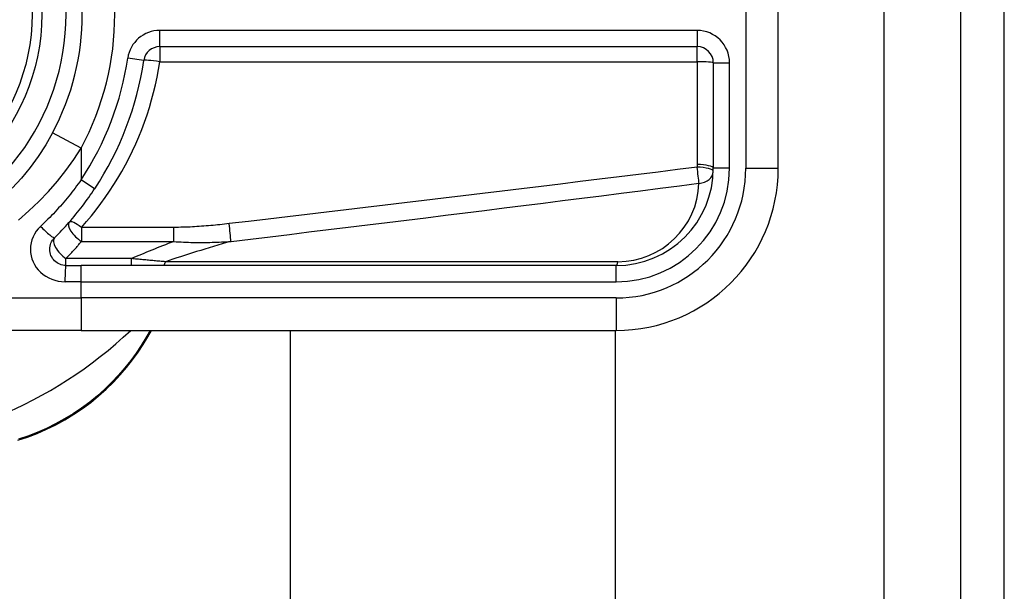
# Model space of a CAD drawing. Header units: inches. Extents: x 3.4 to 95.3, y 5.8 to 50.1.
# Tile 56 of 83: x 22.1 to 23.3, y 33.2 to 33.9. Entities that reach past the tile are written whole.
import ezdxf

# ---------------------------------------------------------------- set-up
doc = ezdxf.new("R2010")
doc.units = ezdxf.units.IN
doc.header["$MEASUREMENT"] = 0
doc.layers.add('Visible Edges(ANSI)', color=7, linetype='Continuous', lineweight=25)
doc.layers.add('Visible Tangent Edges(ANSI)', color=7, linetype='Continuous', lineweight=25)

msp = doc.modelspace()

# ---------------------------------------------------------------- linework, layer by layer
at = {"layer": 'Visible Edges(ANSI)'}
for p, q in [((23.2303, 38.0257), (23.2303, 18.5147)), ((23.2833, 18.5147), (23.2833, 38.0257)), ((23.0089, 33.7346), (23.0089, 34.1087)), ((22.2585, 33.8823), (22.9105, 33.8823)), ((22.9302, 33.8626), (22.9302, 33.7346)), ((22.1446, 33.6165), (22.163, 33.6165)), ((22.8121, 33.6165), (22.163, 33.6165)), ((22.163, 33.5378), (21.9258, 33.5378)), ((22.163, 33.5378), (22.8121, 33.5378)), ((22.244, 33.5301), (22.2484, 33.5378)), ((22.4172, 23.0025), (22.4172, 33.5378)), ((22.8109, 33.5378), (22.8109, 23.0025))]:
    msp.add_line(p, q, dxfattribs=at)
at = {"layer": 'Visible Edges(ANSI)', "flags": 128}
for points in [[(22.1283, 33.7776), (22.12, 33.7631), (22.1109, 33.749), (22.1011, 33.7355), (22.0905, 33.7226), (22.0793, 33.7103)], [(22.1307, 33.6501), (22.1329, 33.6524), (22.1352, 33.6547), (22.1374, 33.657), (22.1396, 33.6593), (22.1418, 33.6617), (22.1439, 33.6641), (22.1461, 33.6665), (22.1482, 33.6689), (22.1503, 33.6713), (22.1524, 33.6738), (22.1545, 33.6762), (22.1565, 33.6787), (22.1585, 33.6812), (22.1606, 33.6837), (22.1625, 33.6863), (22.1645, 33.6888), (22.1665, 33.6914), (22.1684, 33.694), (22.1703, 33.6966), (22.1722, 33.6992), (22.174, 33.7018), (22.1758, 33.7045), (22.1776, 33.7071), (22.1794, 33.7098)], [(22.1446, 33.6165), (22.1427, 33.6166), (22.1408, 33.6169), (22.1389, 33.6174), (22.1371, 33.6181), (22.1353, 33.6189), (22.1337, 33.6199), (22.1321, 33.621), (22.1307, 33.6223), (22.1294, 33.6237), (22.1283, 33.6252), (22.1273, 33.6269), (22.1264, 33.6287), (22.1258, 33.6305), (22.1253, 33.6324), (22.125, 33.6343), (22.1249, 33.6362), (22.125, 33.6381), (22.1253, 33.64), (22.1258, 33.6419), (22.1264, 33.6438), (22.1272, 33.6455), (22.1282, 33.6472), (22.1294, 33.6487), (22.1307, 33.6501)], [(22.0861, 33.4043), (22.0978, 33.4082), (22.1095, 33.4126), (22.121, 33.4177), (22.1323, 33.4232), (22.1433, 33.4293), (22.1541, 33.4359), (22.1645, 33.4429), (22.1746, 33.4503), (22.1842, 33.4582), (22.1934, 33.4664), (22.2021, 33.4749), (22.2103, 33.4837), (22.218, 33.4927), (22.2252, 33.5019), (22.232, 33.5112), (22.2382, 33.5206), (22.244, 33.5301)]]:
    msp.add_lwpolyline(points, dxfattribs=at)
at = {"layer": 'Visible Edges(ANSI)'}
msp.add_circle((21.8593, 33.9217), 0.2559, dxfattribs=at)
for centre, radius, start, end in [((21.8593, 33.9217), 0.3051, 331.8328, 28.1672), ((22.2585, 33.8626), 0.0197, 90, 171.5867), ((22.9105, 33.8626), 0.0197, 0, 90), ((21.8593, 33.9217), 0.3839, 326.5037, 351.5867), ((22.8121, 33.7346), 0.1969, 270, 0), ((22.8121, 33.7346), 0.1181, 270, 0), ((21.8593, 33.9225), 0.5295, 271.3331, 313.4046)]:
    msp.add_arc(centre, radius, start, end, dxfattribs=at)
at = {"layer": 'Visible Tangent Edges(ANSI)'}
for p, q in [((23.1373, 38.0257), (23.1373, 18.5147)), ((22.9696, 34.1087), (22.9696, 33.7346)), ((22.2585, 33.8823), (22.2585, 33.902)), ((22.9105, 33.902), (22.2585, 33.902)), ((22.9105, 33.902), (22.9105, 33.8823)), ((22.2585, 33.8823), (22.2585, 33.864)), ((22.9105, 33.864), (22.9105, 33.8823)), ((22.2391, 33.8655), (22.2196, 33.8684)), ((22.2585, 33.864), (22.9105, 33.864)), ((22.9105, 33.864), (22.9105, 33.7392)), ((22.9302, 33.8626), (22.9499, 33.8626)), ((22.9499, 33.7346), (22.9499, 33.8626)), ((22.163, 33.759), (22.1283, 33.7776)), ((22.163, 33.759), (22.163, 33.7207)), ((22.9499, 33.7346), (22.9302, 33.7346)), ((22.9696, 33.7346), (23.0089, 33.7346)), ((22.1794, 33.7098), (22.163, 33.7207)), ((22.2756, 33.6629), (22.1634, 33.6629)), ((22.1634, 33.6629), (22.1634, 33.6458)), ((22.2756, 33.6458), (22.2756, 33.6629)), ((22.1634, 33.6458), (22.2756, 33.6458)), ((22.1446, 33.6165), (22.1446, 33.6249)), ((22.2239, 33.6249), (22.1446, 33.6249)), ((22.2239, 33.6165), (22.2239, 33.6249)), ((22.163, 33.5969), (22.163, 33.6165)), ((22.8144, 33.6211), (22.2653, 33.6211)), ((22.8121, 33.5969), (22.8121, 33.6165)), ((22.163, 33.5969), (22.1434, 33.5969)), ((22.163, 33.5969), (22.8121, 33.5969)), ((22.163, 33.5772), (22.163, 33.5969)), ((21.8919, 33.5772), (22.163, 33.5772)), ((22.8121, 33.5772), (22.163, 33.5772)), ((22.163, 33.5772), (22.163, 33.5378)), ((22.8121, 33.5772), (22.8121, 33.5378)), ((22.2469, 33.5378), (22.2416, 33.5287))]:
    msp.add_line(p, q, dxfattribs=at)
at = {"layer": 'Visible Tangent Edges(ANSI)', "flags": 128}
for points in [[(22.1634, 33.6629), (22.1695, 33.6699), (22.1755, 33.677), (22.1813, 33.6843), (22.1869, 33.6917), (22.1923, 33.6993), (22.1976, 33.707), (22.2027, 33.7148), (22.2076, 33.7228), (22.2123, 33.7308), (22.2169, 33.739), (22.2212, 33.7474), (22.2253, 33.7558), (22.2293, 33.7643), (22.233, 33.773), (22.2365, 33.7817), (22.2399, 33.7906), (22.243, 33.7995), (22.2459, 33.8085), (22.2485, 33.8176), (22.251, 33.8268), (22.2532, 33.836), (22.2552, 33.8453), (22.257, 33.8546), (22.2585, 33.864)], [(22.087, 33.6718), (22.0996, 33.6828), (22.1118, 33.6944), (22.1233, 33.7064), (22.1343, 33.7189), (22.1446, 33.7319), (22.1541, 33.7453), (22.163, 33.759)], [(22.9105, 33.736), (22.8868, 33.7331), (22.8631, 33.7301), (22.8395, 33.7272), (22.8158, 33.7242), (22.7922, 33.7213), (22.7685, 33.7184), (22.7449, 33.7155), (22.7212, 33.7126), (22.6975, 33.7097), (22.6739, 33.7068), (22.6502, 33.704), (22.6265, 33.7011), (22.6029, 33.6982), (22.5792, 33.6954), (22.5556, 33.6925), (22.5319, 33.6897), (22.5082, 33.6869), (22.4846, 33.6841), (22.4609, 33.6813), (22.4372, 33.6785), (22.4136, 33.6757), (22.3899, 33.6729), (22.3662, 33.6701), (22.3425, 33.6674)], [(22.9105, 33.7392), (22.9105, 33.739), (22.9105, 33.7389), (22.9105, 33.7388), (22.9105, 33.7386), (22.9105, 33.7385), (22.9105, 33.7384), (22.9105, 33.7382), (22.9105, 33.7381), (22.9105, 33.738), (22.9105, 33.7378), (22.9105, 33.7377), (22.9105, 33.7376), (22.9105, 33.7375), (22.9105, 33.7373), (22.9105, 33.7372), (22.9105, 33.7371), (22.9105, 33.7369), (22.9105, 33.7368), (22.9105, 33.7367), (22.9105, 33.7365), (22.9105, 33.7364), (22.9105, 33.7363), (22.9105, 33.7362), (22.9105, 33.736)], [(22.163, 33.7207), (22.1612, 33.7181), (22.1594, 33.7156), (22.1575, 33.7131), (22.1556, 33.7106), (22.1537, 33.7081), (22.1518, 33.7057), (22.1499, 33.7032), (22.1479, 33.7008), (22.1459, 33.6983), (22.1439, 33.6959), (22.1419, 33.6935), (22.1398, 33.6912), (22.1378, 33.6888), (22.1357, 33.6865), (22.1335, 33.6841), (22.1314, 33.6818), (22.1293, 33.6795), (22.1271, 33.6773), (22.1249, 33.675), (22.1227, 33.6728), (22.1205, 33.6706), (22.1182, 33.6684), (22.116, 33.6662), (22.1137, 33.6641)], [(22.3449, 33.6459), (22.3685, 33.6487), (22.3922, 33.6515), (22.4159, 33.6544), (22.4395, 33.6573), (22.4632, 33.6601), (22.4869, 33.663), (22.5105, 33.6659), (22.5342, 33.6688), (22.5579, 33.6717), (22.5815, 33.6746), (22.6052, 33.6776), (22.6289, 33.6805), (22.6525, 33.6834), (22.6762, 33.6864), (22.6999, 33.6893), (22.7235, 33.6923), (22.7472, 33.6953), (22.7708, 33.6983), (22.7945, 33.7013), (22.8182, 33.7043), (22.8418, 33.7073), (22.8655, 33.7103), (22.8891, 33.7133), (22.9128, 33.7164)], [(22.1137, 33.6641), (22.1109, 33.6612), (22.1085, 33.6581), (22.1063, 33.6548), (22.1046, 33.6513), (22.1032, 33.6476), (22.1022, 33.6439), (22.1016, 33.64), (22.1014, 33.6362), (22.1016, 33.6323), (22.1022, 33.6285), (22.1032, 33.6247), (22.1046, 33.6211), (22.1064, 33.6176), (22.1085, 33.6143), (22.111, 33.6112), (22.1137, 33.6083), (22.1168, 33.6058), (22.1201, 33.6035), (22.1236, 33.6015), (22.1274, 33.5999), (22.1312, 33.5986), (22.1352, 33.5976), (22.1393, 33.597), (22.1434, 33.5969)], [(22.3425, 33.6674), (22.3398, 33.6671), (22.337, 33.6667), (22.3342, 33.6664), (22.3314, 33.6661), (22.3286, 33.6659), (22.3259, 33.6656), (22.3231, 33.6653), (22.3203, 33.6651), (22.3175, 33.6648), (22.3147, 33.6646), (22.3119, 33.6644), (22.3091, 33.6642), (22.3063, 33.664), (22.3035, 33.6638), (22.3007, 33.6636), (22.298, 33.6635), (22.2952, 33.6633), (22.2924, 33.6632), (22.2896, 33.6631), (22.2868, 33.663), (22.284, 33.663), (22.2812, 33.6629), (22.2784, 33.6629), (22.2756, 33.6629)], [(22.1446, 33.6249), (22.1454, 33.6257), (22.1462, 33.6266), (22.147, 33.6274), (22.1478, 33.6283), (22.1486, 33.6291), (22.1494, 33.63), (22.1502, 33.6308), (22.151, 33.6317), (22.1518, 33.6325), (22.1526, 33.6334), (22.1533, 33.6343), (22.1541, 33.6351), (22.1549, 33.636), (22.1557, 33.6369), (22.1565, 33.6378), (22.1572, 33.6386), (22.158, 33.6395), (22.1588, 33.6404), (22.1595, 33.6413), (22.1603, 33.6422), (22.1611, 33.6431), (22.1618, 33.644), (22.1626, 33.6449), (22.1634, 33.6458)], [(22.2756, 33.6458), (22.2785, 33.6455), (22.2814, 33.6453), (22.2843, 33.6451), (22.2873, 33.645), (22.2902, 33.6448), (22.2931, 33.6447), (22.296, 33.6446), (22.2989, 33.6446), (22.3018, 33.6445), (22.3047, 33.6445), (22.3076, 33.6445), (22.3105, 33.6445), (22.3134, 33.6445), (22.3162, 33.6446), (22.3191, 33.6446), (22.322, 33.6447), (22.3249, 33.6448), (22.3277, 33.6449), (22.3306, 33.645), (22.3335, 33.6452), (22.3363, 33.6453), (22.3392, 33.6455), (22.342, 33.6457), (22.3449, 33.6459)], [(22.2653, 33.6211), (22.2636, 33.6213), (22.2619, 33.6214), (22.2602, 33.6216), (22.2584, 33.6217), (22.2567, 33.6219), (22.255, 33.622), (22.2533, 33.6222), (22.2516, 33.6223), (22.2499, 33.6225), (22.2481, 33.6227), (22.2464, 33.6228), (22.2447, 33.623), (22.243, 33.6231), (22.2413, 33.6233), (22.2395, 33.6234), (22.2378, 33.6236), (22.2361, 33.6238), (22.2343, 33.6239), (22.2326, 33.6241), (22.2309, 33.6242), (22.2291, 33.6244), (22.2274, 33.6246), (22.2257, 33.6247), (22.2239, 33.6249)], [(22.2416, 33.5287), (22.2359, 33.5194), (22.2298, 33.5102), (22.2231, 33.5011), (22.216, 33.4921), (22.2084, 33.4833), (22.2004, 33.4748), (22.1918, 33.4664), (22.1829, 33.4584), (22.1734, 33.4507), (22.1636, 33.4434), (22.1533, 33.4366), (22.1428, 33.4302), (22.132, 33.4242), (22.1209, 33.4188), (22.1097, 33.4138), (22.0983, 33.4094), (22.0868, 33.4056)]]:
    msp.add_lwpolyline(points, dxfattribs=at)
at = {"layer": 'Visible Tangent Edges(ANSI)'}
msp.add_circle((21.8593, 33.9217), 0.2441, dxfattribs=at)
for centre, radius, start, end in [((21.8593, 33.9217), 0.2854, 212.8812, 147.1188), ((21.8593, 33.9217), 0.3445, 331.8328, 28.1672), ((22.2585, 33.8626), 0.0394, 90, 171.5867), ((22.9105, 33.8626), 0.0394, 0, 90), ((21.8593, 33.9217), 0.3642, 326.5037, 351.5867), ((22.8121, 33.7346), 0.1575, 270, 0), ((22.8121, 33.7346), 0.1378, 270, 0), ((22.8144, 33.7196), 0.0984, 270, 358.1337)]:
    msp.add_arc(centre, radius, start, end, dxfattribs=at)
for centre, major_axis, ratio, start_param, end_param in [((22.2585, 33.8626), (-0.0195, 0.0029), 0.069894, 4.722726, 6.283185), ((22.9105, 33.8626), (0.0197, 0), 0.07065, 0, 1.570796), ((22.9105, 33.7346), (0.0197, 0), 0.228742, 0, 1.570796), ((22.9105, 33.7314), (0.0197, -0.0006), 0.232745, 0, 1.57838), ((22.9105, 33.7314), (0.0025, -0.0195), 0.030516, 0.6835, 1.803862), ((22.9105, 33.7314), (0.0197, -0.0006), 0.770235, 4.855758, 6.283185), ((22.1168, 33.6641), (0.0139, -0.0139), 0.111497, 4.601416, 6.283185), ((22.1634, 33.6563), (-0.0148, 0.0129), 0.431187, 0, 1.930721), ((22.1634, 33.6563), (-0.0148, 0.0129), 0.257129, 4.93314, 6.283185), ((22.3425, 33.6609), (-0.0023, 0.0195), 0.041071, 3.825401, 5.042638), ((22.1446, 33.6362), (-0.0139, 0.0139), 0.446023, 0, 1.990559), ((25.7656, 33.9217), (-3.6725, -0.4008), 0.088107, 5.956893, 6.005683), ((25.7749, 33.8613), (-3.6726, -0.3387), 0.074886, 5.910747, 5.977199), ((22.1446, 33.5969), (0, 0.0197), 0.062411, 0, 1.570796), ((22.2629, 33.6362), (0, -0.0197), 0.183721, 0, 0.697296), ((22.8121, 33.6362), (0, -0.0197), 0.183721, 0, 0.697296), ((22.2353, 33.5351), (0.00866, -0.00499), 0.493692, 5.759679, 6.283185)]:
    msp.add_ellipse(centre, major_axis=major_axis, ratio=ratio, start_param=start_param, end_param=end_param, dxfattribs=at)

doc.saveas('drawing.dxf')
